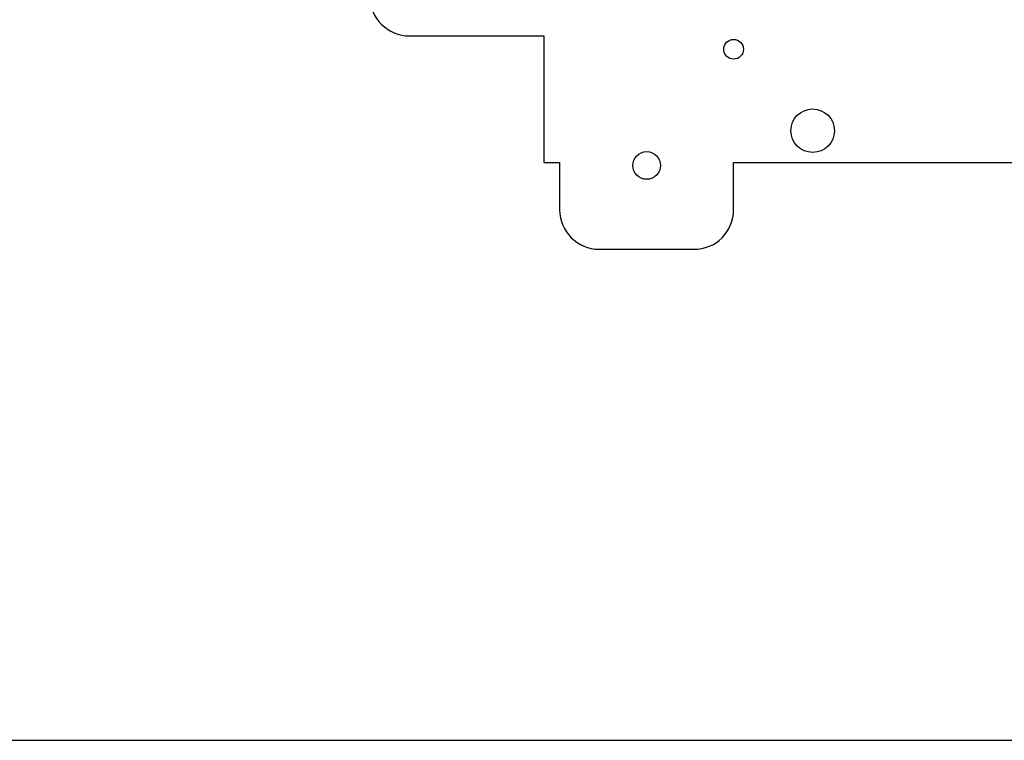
# Model space of a CAD drawing. Header units: millimetres. Extents: x 0 to 600, y 0 to 400.
# Tile 18 of 31: x 171 to 296, y 0 to 91. Entities that reach past the tile are written whole.
import ezdxf

# ---------------------------------------------------------------- set-up
doc = ezdxf.new("R2010")
doc.units = ezdxf.units.MM
doc.header["$MEASUREMENT"] = 0
doc.layers.add('CORTE_L¡SER', color=3, linetype='Continuous')
doc.layers.add('CORTE_L¡SER$CUT', color=7, linetype='Continuous')

msp = doc.modelspace()

# ---------------------------------------------------------------- linework, layer by layer
at = {"layer": 'CORTE_L¡SER'}
msp.add_line((0, 0), (600, 0), dxfattribs=at)
at = {"layer": 'CORTE_L¡SER$CUT'}
for p, q in [((220.37, 89.12), (237.37, 89.12)), ((237.37, 89.12), (237.37, 73.12)), ((237.37, 73.12), (239.37, 73.12)), ((239.37, 73.12), (239.37, 67.12)), ((261.37, 67.12), (261.37, 73.12)), ((261.37, 73.12), (309.37, 73.12)), ((244.37, 62.12), (256.37, 62.12))]:
    msp.add_line(p, q, dxfattribs=at)
for centre, radius in [((261.37, 87.43), 1.25), ((271.37, 77.13), 2.75), ((250.37, 72.73), 1.75)]:
    msp.add_circle(centre, radius, dxfattribs=at)
for centre, start, end in [((220.37, 94.12), 180, 270.0004), ((244.37, 67.12), 180, 270), ((256.37, 67.12), 270, 0.0004)]:
    msp.add_arc(centre, 5, start, end, dxfattribs=at)

doc.saveas('drawing.dxf')
